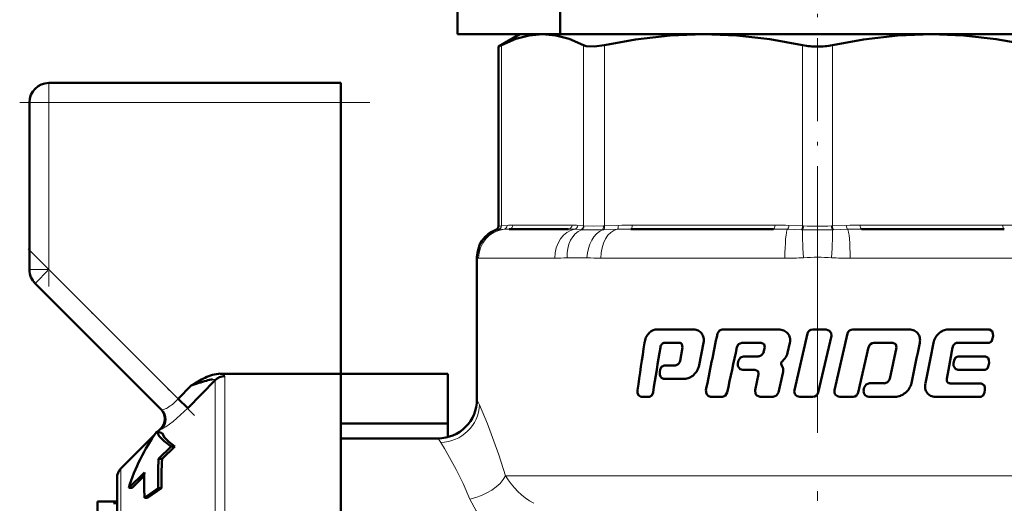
# Model space of a CAD drawing. Extents: x -1358 to 1757, y -1691 to 755.
# Tile 63 of 100: x 96 to 146, y -225 to -200. Entities that reach past the tile are written whole.
import ezdxf

# ---------------------------------------------------------------- set-up
doc = ezdxf.new("R2010")
doc.units = 0
doc.linetypes.add('DASHDOT', pattern=[18.5, 12, -3, 0.5, -3])

msp = doc.modelspace()

# ---------------------------------------------------------------- linework, layer by layer
at = {"color": 7, "linetype": 'DASHDOT', "lineweight": 18, "ltscale": 0.355646}
msp.add_line((136.791, -211.592), (136.791, -197.366), dxfattribs=at)
at = {"color": 7, "lineweight": 50}
for p, q in [((118.291, -200.552), (118.291, -198.552)), ((123.57, -200.552), (123.57, -199.052)), ((118.291, -200.552), (121.49, -200.552)), ((121.491, -200.552), (120.395, -201.185)), ((121.491, -200.552), (120.395, -201.185)), ((121.491, -200.552), (122.656, -200.552)), ((122.656, -200.552), (122.628, -200.552)), ((122.683, -200.552), (122.656, -200.552)), ((122.656, -200.552), (130.936, -200.552)), ((130.936, -200.552), (136.791, -200.552)), ((136.791, -200.552), (142.646, -200.552)), ((142.646, -200.552), (150.926, -200.552)), ((120.547, -201.107), (120.395, -201.185)), ((120.395, -210.407), (120.395, -201.185)), ((97.291, -203.052), (112.291, -203.052)), ((112.291, -203.052), (112.291, -204.052)), ((96.291, -212.638), (96.291, -204.052)), ((112.291, -204.052), (112.291, -217.981)), ((123.99, -210.552), (120.952, -210.552)), ((134.526, -210.552), (127.193, -210.552)), ((146.389, -210.552), (139.056, -210.552)), ((119.291, -211.999), (119.291, -219.302)), ((96.584, -213.345), (103.072, -219.833)), ((128.506, -215.708), (130.432, -215.708)), ((131.89, -215.708), (134.775, -215.708)), ((136.273, -215.922), (135.601, -218.831)), ((136.546, -215.708), (137.229, -215.708)), ((136.83, -218.952), (137.502, -216.043)), ((138.337, -215.922), (137.667, -218.831)), ((138.607, -215.708), (141.509, -215.708)), ((143.502, -215.708), (145.633, -215.708)), ((145.788, -216.182), (145.809, -216.042)), ((128.936, -216.397), (129.696, -216.397)), ((129.824, -216.464), (129.85, -216.629)), ((130.702, -217.552), (130.932, -216.399)), ((132.901, -216.397), (133.887, -216.397)), ((133.887, -216.397), (134.045, -216.464)), ((134.045, -216.464), (134.076, -216.629)), ((135.247, -216.916), (135.367, -216.399)), ((139.683, -216.397), (140.668, -216.397)), ((140.668, -216.397), (140.821, -216.464)), ((140.821, -216.464), (140.852, -216.628)), ((143.975, -216.397), (145.613, -216.397)), ((129.85, -216.629), (129.724, -217.322)), ((134.076, -216.629), (134.022, -216.861)), ((138.886, -218.952), (139.418, -216.611)), ((140.852, -216.628), (140.498, -218.25)), ((143.522, -217.783), (143.735, -216.628)), ((128.901, -217.554), (129.485, -217.554)), ((132.726, -217.305), (132.696, -217.446)), ((132.982, -217.092), (133.732, -217.092)), ((135.006, -217.663), (134.93, -217.503)), ((134.946, -217.382), (135.11, -217.206)), ((143.807, -217.305), (143.781, -217.446)), ((144.019, -217.092), (145.423, -217.092)), ((145.581, -217.568), (145.603, -217.428)), ((112.291, -217.981), (106.1, -217.981)), ((112.291, -229.052), (112.291, -217.981)), ((112.291, -217.981), (117.791, -217.981)), ((117.791, -217.981), (117.791, -220.534)), ((128.705, -217.769), (128.682, -217.909)), ((132.951, -217.781), (133.577, -217.781)), ((133.577, -217.781), (133.734, -217.848)), ((133.765, -218.012), (133.583, -218.831)), ((133.734, -217.848), (133.765, -218.012)), ((134.779, -218.952), (135.009, -217.953)), ((143.436, -218.246), (143.522, -217.783)), ((143.994, -217.782), (145.401, -217.782)), ((104.609, -218.582), (103.934, -219.281)), ((105.832, -218.314), (104.429, -219.758)), ((104.784, -218.48), (104.609, -218.582)), ((104.961, -218.379), (104.784, -218.48)), ((105.832, -218.314), (105.834, -218.301)), ((128.878, -218.243), (129.954, -218.243)), ((139.459, -218.476), (140.212, -218.476)), ((143.594, -218.477), (145.205, -218.477)), ((139.193, -218.69), (139.161, -218.83)), ((145.368, -218.953), (145.39, -218.812)), ((104.429, -219.758), (103.934, -219.281)), ((127.712, -219.166), (128.154, -219.166)), ((131.293, -219.166), (131.899, -219.166)), ((133.846, -219.166), (134.511, -219.166)), ((135.873, -219.166), (136.556, -219.166)), ((137.939, -219.166), (138.617, -219.166)), ((139.427, -219.166), (140.773, -219.166)), ((142.841, -219.166), (145.183, -219.166)), ((112.291, -220.534), (117.791, -220.534)), ((117.791, -220.534), (117.791, -221.239)), ((100.996, -222.843), (102.725, -221.113)), ((102.845, -220.944), (102.842, -220.946)), ((103.104, -221.042), (102.845, -220.944)), ((102.881, -220.958), (103.044, -220.795)), ((117.291, -221.302), (112.291, -221.302)), ((102.926, -222.346), (103.573, -221.719)), ((103.755, -221.719), (103.107, -222.346)), ((103.755, -221.719), (103.573, -221.719)), ((102.926, -222.346), (103.107, -222.346)), ((102.198, -223.056), (101.398, -223.84)), ((100.791, -234.766), (100.791, -223.338)), ((102.194, -223.233), (101.573, -223.84)), ((101.573, -223.84), (101.398, -223.84)), ((102.912, -223.852), (102.2, -224.352)), ((103.074, -223.852), (102.362, -224.352)), ((103.074, -223.852), (102.912, -223.852)), ((99.791, -224.552), (99.791, -225.155)), ((100.769, -224.552), (99.791, -224.552)), ((100.791, -224.637), (100.615, -224.637)), ((100.769, -224.552), (100.791, -224.554)), ((102.2, -224.352), (102.362, -224.352))]:
    msp.add_line(p, q, dxfattribs=at)
at = {"color": 7, "lineweight": 18}
for p, q in [((120.547, -201.107), (120.547, -210.393)), ((124.764, -210.393), (124.764, -201.107)), ((125.846, -201.107), (125.846, -210.393)), ((136.026, -210.393), (136.026, -201.107)), ((137.556, -201.107), (137.556, -210.393)), ((97.291, -204.052), (97.291, -203.052)), ((96.291, -204.052), (97.291, -204.052)), ((97.291, -204.052), (112.291, -204.052)), ((97.291, -204.052), (97.291, -212.638)), ((120.395, -210.407), (120.526, -210.395)), ((120.526, -210.395), (120.547, -210.393)), ((120.547, -210.393), (120.841, -210.365)), ((121.137, -210.352), (124.174, -210.352)), ((124.47, -210.365), (124.764, -210.393)), ((124.764, -210.393), (124.786, -210.395)), ((125.794, -210.395), (125.846, -210.393)), ((125.846, -210.393), (126.555, -210.365)), ((127.269, -210.352), (134.602, -210.352)), ((135.317, -210.365), (136.026, -210.393)), ((136.026, -210.393), (136.078, -210.395)), ((137.504, -210.395), (137.556, -210.393)), ((137.556, -210.393), (138.265, -210.365)), ((138.979, -210.352), (146.313, -210.352)), ((120.394, -210.587), (120.265, -210.594)), ((120.415, -210.586), (120.394, -210.587)), ((120.681, -210.563), (120.415, -210.586)), ((124.626, -210.586), (124.304, -210.563)), ((124.653, -210.587), (124.626, -210.586)), ((125.797, -210.586), (125.741, -210.587)), ((126.494, -210.563), (125.797, -210.586)), ((135.963, -210.586), (135.243, -210.563)), ((136.022, -210.587), (135.963, -210.586)), ((137.619, -210.586), (137.56, -210.587)), ((138.339, -210.563), (137.619, -210.586)), ((119.306, -212.026), (119.291, -211.999)), ((119.371, -212.052), (123.29, -212.052)), ((124.937, -212.026), (123.917, -212.026)), ((125.657, -212.052), (135.117, -212.052)), ((138.465, -212.052), (147.925, -212.052)), ((96.291, -212.638), (97.291, -212.638)), ((96.584, -213.345), (97.291, -212.638)), ((103.934, -219.281), (97.291, -212.638)), ((105.832, -229.052), (105.832, -218.314)), ((106.327, -218.114), (106.327, -229.052)), ((119.291, -219.302), (119.413, -219.576)), ((117.426, -221.52), (117.291, -221.302)), ((100.996, -229.052), (100.996, -222.843)), ((120.758, -223.223), (154.291, -223.223))]:
    msp.add_line(p, q, dxfattribs=at)
at = {"color": 7, "linetype": 'DASHDOT', "lineweight": 18, "ltscale": 0.257589}
msp.add_line((97.291, -203.193), (97.291, -213.497), dxfattribs=at)
at = {"color": 7, "linetype": 'DASHDOT', "lineweight": 18, "ltscale": 0.450015}
msp.add_line((113.791, -204.052), (95.79, -204.052), dxfattribs=at)
at = {"color": 7, "linetype": 'DASHDOT', "lineweight": 18}
msp.add_line((136.791, -209.016), (136.791, -244.708), dxfattribs=at)
at = {"color": 7, "linetype": 'DASHDOT', "lineweight": 18, "ltscale": 0.302371}
msp.add_line((96.225, -211.571), (104.777, -220.124), dxfattribs=at)
at = {"color": 7, "lineweight": 50}
for points in [[(122.656, -200.552), (121.977, -200.611), (121.281, -200.792), (120.547, -201.107)], [(124.764, -201.107), (124.03, -200.792), (123.334, -200.611), (122.656, -200.552)], [(130.936, -200.552), (129.214, -200.617), (127.444, -200.817), (125.846, -201.107)], [(136.026, -201.107), (134.337, -200.804), (132.64, -200.616), (130.936, -200.552)], [(142.646, -200.552), (140.925, -200.617), (139.155, -200.817), (137.556, -201.107)], [(147.736, -201.107), (145.967, -200.793), (144.286, -200.611), (142.646, -200.552)], [(125.846, -201.107), (125.312, -201.181), (124.909, -201.157), (124.764, -201.107)], [(131.89, -215.708), (131.745, -215.758), (131.646, -215.922)], [(137.502, -216.043), (137.494, -215.896), (137.411, -215.774), (137.229, -215.708)], [(145.809, -216.042), (145.806, -215.909), (145.761, -215.789), (145.633, -215.708)], [(132.647, -216.611), (132.724, -216.47), (132.901, -216.397)], [(145.613, -216.397), (145.733, -216.327), (145.788, -216.182)], [(128.901, -217.554), (128.769, -217.621), (128.705, -217.769)], [(132.696, -217.446), (132.702, -217.591), (132.816, -217.742), (132.951, -217.781)], [(132.982, -217.092), (132.831, -217.142), (132.726, -217.305)], [(143.781, -217.446), (143.785, -217.584), (143.876, -217.738), (143.994, -217.782)], [(144.019, -217.092), (143.879, -217.157), (143.807, -217.305)], [(145.401, -217.782), (145.523, -217.713), (145.581, -217.568)], [(145.603, -217.428), (145.6, -217.294), (145.554, -217.173), (145.423, -217.092)], [(128.682, -217.909), (128.686, -218.044), (128.715, -218.128), (128.767, -218.197), (128.878, -218.243)], [(139.459, -218.476), (139.289, -218.536), (139.193, -218.69)], [(145.39, -218.812), (145.388, -218.679), (145.347, -218.569), (145.205, -218.477)], [(127.543, -218.83), (127.545, -218.962), (127.587, -219.083), (127.712, -219.166)], [(128.154, -219.166), (128.279, -219.097), (128.339, -218.952)], [(131.057, -218.831), (131.078, -219.017), (131.166, -219.125), (131.293, -219.166)], [(131.899, -219.166), (132.045, -219.116), (132.146, -218.952)], [(133.583, -218.831), (133.609, -219.022), (133.67, -219.098), (133.846, -219.166)], [(134.511, -219.166), (134.682, -219.106), (134.779, -218.952)], [(145.183, -219.166), (145.308, -219.098), (145.368, -218.953)], [(102.845, -220.944), (102.966, -221.185), (103.215, -221.444), (103.573, -221.719)], [(103.104, -221.042), (103.23, -221.255), (103.451, -221.481), (103.755, -221.719)]]:
    msp.add_lwpolyline(points, dxfattribs=at)
at = {"color": 7, "lineweight": 18}
for points in [[(124.786, -210.395), (125.297, -210.406), (125.794, -210.395)], [(105.834, -218.301), (105.829, -218.288), (105.821, -218.281), (105.797, -218.273), (105.704, -218.275)], [(119.413, -219.576), (119.827, -220.559), (120.421, -222.157), (120.758, -223.223)], [(104.429, -219.758), (103.685, -220.441), (103.302, -220.719), (103.153, -220.802), (103.09, -220.823), (103.078, -220.823), (103.072, -220.82)], [(103.072, -219.833), (103.077, -219.837), (103.089, -219.841), (103.107, -219.842), (103.177, -219.827)], [(118.926, -224.419), (118.573, -223.619), (118.212, -222.895), (117.615, -221.83), (117.426, -221.52)], [(120.984, -226.667), (120.401, -226.275), (120.021, -225.954), (119.678, -225.604), (119.244, -225.03), (118.926, -224.419)]]:
    msp.add_lwpolyline(points, dxfattribs=at)
at = {"color": 7, "lineweight": 50}
for centre, radius, start, end in [((136.78, -197.457), 3.727, 258.3236, 270.1709), ((136.802, -197.454), 3.73, 269.8334, 281.6705), ((97.291, -204.052), 1, 90, 180), ((120.195, -210.407), 0.2, 290.5167, 0), ((120.791, -211.999), 1.5, 110.5177, 180), ((120.791, -211.999), 1.5, 110.5177, 180), ((97.291, -212.638), 1, 180, 225), ((128.799, -216.499), 0.903, 139.3445, 155.8358), ((128.636, -216.375), 0.698, 118.648, 138.3853), ((128.509, -216.138), 0.429, 90.3796, 118.9359), ((130.438, -216.199), 0.49, 62.9414, 90.8066), ((130.433, -216.212), 0.504, 36.7117, 63.1025), ((130.379, -216.238), 0.563, 11.0898, 35.4859), ((602.822, -312.826), 481.038, 168.37832, 168.73183), ((134.786, -216.387), 0.679, 66.8678, 90.9164), ((134.823, -216.298), 0.582, 41.6795, 66.6746), ((134.858, -216.249), 0.523, 13.1635, 40.2222), ((136.541, -215.984), 0.275, 89.1109, 166.9741), ((138.604, -215.982), 0.273, 89.4247, 167.3589), ((141.52, -216.279), 0.57, 64.7254, 91.0241), ((141.535, -216.236), 0.525, 38.276, 64.2203), ((141.505, -216.24), 0.551, 11.5745, 36.6994), ((143.66, -216.605), 0.941, 132.4723, 149.7346), ((143.618, -216.572), 0.888, 114.3979, 131.885), ((143.506, -216.324), 0.615, 90.4446, 114.4784), ((459.915, -266.275), 335.742, 171.45687, 171.87621), ((128.857, -216.524), 0.967, 155.8929, 172.5603), ((129.041, -216.686), 0.331, 137.9785, 169.904), ((128.942, -216.588), 0.191, 91.7893, 139.723), ((129.703, -216.541), 0.143, 32.3577, 92.7757), ((130.206, -216.263), 0.738, 349.4144, 10.4597), ((134.749, -216.263), 0.633, 347.6123, 12.2146), ((139.682, -216.667), 0.269, 89.7996, 167.9327), ((-356.406, -113.85), 508.891, 348.13579, 348.37446), ((141.329, -216.263), 0.729, 349.2773, 10.5953), ((-301.995, -128.367), 453.372, 348.53592, 348.80355), ((143.539, -216.539), 0.803, 149.3997, 170.0237), ((144.054, -216.695), 0.325, 134.9517, 168.1808), ((143.98, -216.611), 0.214, 91.4217, 136.7535), ((477.272, -274.218), 353.283, 170.61815, 171.00002), ((696.13, -338.247), 576.462, 167.8188, 168.056805), ((133.732, -216.807), 0.285, 269.9966, 310.1194), ((133.721, -216.782), 0.312, 308.6956, 345.3235), ((134.403, -216.695), 0.873, 324.1514, 345.3606), ((129.478, -217.338), 0.216, 271.9111, 316.5287), ((129.404, -217.257), 0.326, 315.2376, 348.5104), ((129.869, -217.397), 0.847, 329.9476, 349.4919), ((135.002, -217.45), 0.0879, 129.3246, 216.2249), ((106.464, -220.537), 2.608, 107.0469, 115.9661), ((106.118, -219.385), 1.405, 90.7149, 107.301), ((129.849, -217.408), 0.856, 294.3232, 312.3779), ((129.791, -217.351), 0.938, 312.6657, 329.8865), ((134.412, -217.813), 0.613, 346.7671, 14.1878), ((108.523, -229.979), 12.05, 106.9807, 108.9565), ((107.915, -223.636), 6.03, 115.4614, 119.329), ((108.415, -229.408), 11.472, 105.3248, 107.295), ((106.072, -220.75), 2.503, 98.4471, 105.9728), ((129.951, -217.645), 0.598, 270.2997, 294.7998), ((140.204, -218.176), 0.301, 271.6384, 308.5393), ((140.217, -218.18), 0.289, 306.9279, 346.0338), ((140.759, -218.279), 0.877, 327.999, 347.1481), ((142.964, -218.622), 0.647, 167.0812, 191.0248), ((143.632, -218.3), 0.202, 164.7047, 212.9533), ((143.587, -218.328), 0.148, 213.2548, 272.9146), ((135.869, -218.89), 0.275, 167.4877, 270.794), ((136.561, -218.89), 0.275, 269.1104, 346.9538), ((137.935, -218.89), 0.275, 167.537, 270.7746), ((138.62, -218.894), 0.272, 269.4226, 347.5766), ((139.428, -218.892), 0.273, 166.9363, 269.7842), ((140.709, -218.226), 0.95, 291.4841, 309.2075), ((140.718, -218.247), 0.929, 309.594, 327.6325), ((142.865, -218.641), 0.547, 190.9675, 216.1427), ((142.842, -218.637), 0.531, 218.0017, 243.1281), ((117.291, -219.302), 2, 269.9989, 0.0007), ((140.772, -218.4), 0.766, 270.0359, 291.8521), ((142.834, -218.647), 0.518, 243.4428, 270.8226), ((102.55, -220.3), 0.699, 314.9437, 45.0571), ((102.577, -220.326), 0.699, 315.0791, 44.8933), ((128.818, -223.319), 25.911, 177.8474, 181.1783), ((125.895, -223.573), 22.821, 176.9184, 180.701), ((101.491, -223.338), 0.7, 135, 180), ((129.774, -223.626), 27.583, 178.8161, 181.5088)]:
    msp.add_arc(centre, radius, start, end, dxfattribs=at)
at = {"color": 7, "lineweight": 18}
for centre, radius, start, end in [((120.33, -210.403), 0.196, 289.2011, 2.0769), ((120.352, -210.402), 0.195, 288.8448, 2.6072), ((120.648, -210.375), 0.192, 279.6889, 3.0559), ((121.124, -213.48), 3.128, 89.7592, 95.1871), ((124.187, -213.48), 3.128, 84.8129, 90.2408), ((124.271, -210.368), 0.199, 279.7602, 1.0432), ((124.561, -210.395), 0.202, 288.6376, 0.5069), ((124.584, -210.398), 0.202, 289.9883, 0.854), ((127.237, -228.532), 18.18, 89.8986, 92.1508), ((134.635, -228.532), 18.18, 87.8492, 90.1014), ((136.791, -187.567), 22.84, 268.2109, 271.7879), ((138.947, -228.532), 18.18, 89.8986, 92.1508), ((146.345, -228.532), 18.18, 87.8492, 90.1014), ((120.808, -212.031), 1.502, 105.9772, 179.784), ((120.939, -213.512), 2.96, 89.7465, 95.0069), ((124.003, -214.573), 4.021, 85.7024, 90.1944), ((125.169, -188.6), 21.995, 268.6539, 271.4886), ((127.16, -230.205), 19.653, 89.9051, 91.9429), ((134.559, -231.265), 20.714, 88.1074, 90.0906), ((136.791, -166.076), 44.518, 269.0091, 270.9896), ((139.023, -231.265), 20.714, 89.9094, 91.8927), ((136.791, -221.697), 9.698, 85.7388, 94.2612), ((119.361, -211.979), 0.073, 220.243, 277.8347), ((123.31, -204.902), 7.149, 269.8403, 274.8785), ((125.615, -203.108), 8.944, 265.6487, 270.2682), ((135.161, -196.046), 16.006, 269.8409, 273.2556), ((138.421, -196.029), 16.022, 266.7462, 270.1574), ((105.978, -218.616), 0.647, 63.5451, 79.0873), ((102.272, -217.852), 2.183, 300.7019, 309.3191), ((101.831, -217.313), 2.88, 309.3153, 316.9074), ((102.939, -219.092), 0.773, 287.8821, 295.4261), ((102.675, -218.514), 1.409, 295.0627, 300.3745), ((103.038, -220.83), 0.0363, 16.1796, 79.3427), ((124.127, -221.223), 3.919, 210.6991, 240.6014)]:
    msp.add_arc(centre, radius, start, end, dxfattribs=at)
for centre, major_axis, ratio, start_param, end_param in [((120.952, -210.352), (0, 0.2), 0.92388, 3.141593, 4.712389), ((123.99, -210.352), (0, 0.2), 0.92388, 3.141593, 4.712389), ((125.713, -210.395), (0.007, -0.2), 0.408466, 0.272287, 1.557437), ((125.77, -210.393), (0.008, -0.2), 0.382405, 0.255495, 1.554996), ((126.478, -210.365), (0.008, -0.2), 0.382432, 0.102908, 1.555785), ((127.193, -210.352), (0, -0.2), 0.382683, 0, 1.570796), ((134.526, -210.352), (0, -0.2), 0.382683, 0, 1.570796), ((135.24, -210.365), (-0.008, -0.2), 0.382432, 0.132932, 1.585808), ((135.949, -210.393), (-0.008, -0.2), 0.382405, 0.287096, 1.586597), ((136.007, -210.395), (-0.006, -0.2), 0.356255, 0.297028, 1.582178), ((137.575, -210.395), (0.006, -0.2), 0.356255, 4.701007, 5.986158), ((137.633, -210.393), (0.008, -0.2), 0.382405, 4.696589, 5.996089), ((138.342, -210.365), (0.008, -0.2), 0.382432, 4.697377, 6.150253), ((139.056, -210.352), (0, -0.2), 0.382683, 4.712389, 6.283185), ((146.389, -210.352), (0, -0.2), 0.382683, 4.712389, 6.283185), ((120.864, -212.052), (0, 1.5), 0.995414, 0.123342, 1.570796), ((124.447, -212.052), (0, 1.5), 0.771505, 0.123342, 1.570796), ((125.021, -212.026), (0.143, -1.493), 0.734075, 3.351169, 4.642046), ((125.953, -212.026), (-0.132, -1.494), 0.675962, 3.481187, 4.772063), ((126.611, -212.052), (0, 1.5), 0.636223, 0.123342, 1.570796), ((135.26, -212.052), (0, 1.5), 0.095659, 0.123342, 1.570796), ((136.132, -212.026), (0.097, -1.497), 0.041092, 3.418838, 4.709715), ((137.45, -212.026), (-0.097, -1.497), 0.041092, 1.57347, 2.864347), ((138.321, -212.052), (0, 1.5), 0.095659, 4.712389, 6.159843), ((103, -218.486), (3.327, 0.378), 0.129171, 6.267853, 6.460295), ((117.426, -219.576), (1.797, 0.878), 0.965578, 4.271437, 5.814526), ((118.926, -223.223), (1.901, 0.62), 0.578335, 4.525901, 5.769568)]:
    msp.add_ellipse(centre, major_axis=major_axis, ratio=ratio, start_param=start_param, end_param=end_param, dxfattribs=at)
at = {"color": 7, "lineweight": 50}
for centre, major_axis, ratio, start_param, end_param in [((106.327, -218.795), (-0.7, 0), 0.972233, 4.712389, 5.497789), ((252.25, -264.766), (150.941, -40.616), 0.245499, 3.050478, 3.133214), ((100.702, -227.774), (-0.07, -3.222), 0.207287, 3.146101, 3.376799)]:
    msp.add_ellipse(centre, major_axis=major_axis, ratio=ratio, start_param=start_param, end_param=end_param, dxfattribs=at)

doc.saveas('drawing.dxf')
